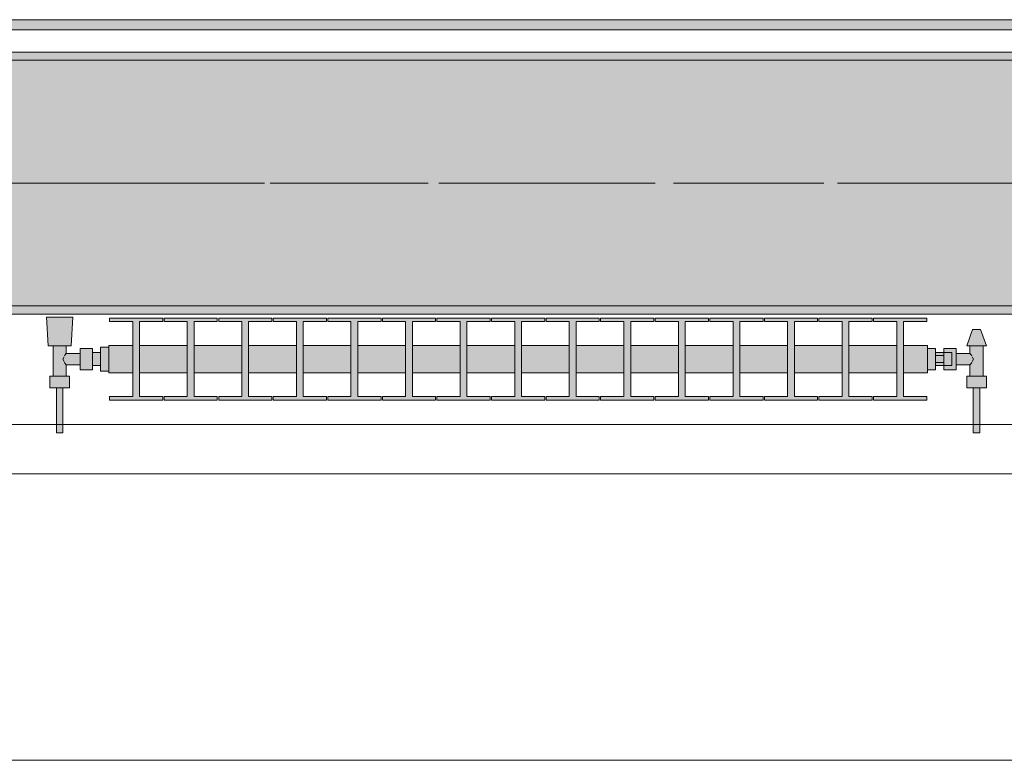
# Model space of a CAD drawing. Header units: metres. Extents: x -3.6 to 84.5, y -11 to 16.8.
# Tile 19 of 256: x 5.381 to 6.584, y -0.155 to 0.749. Entities that reach past the tile are written whole.
import ezdxf

# ---------------------------------------------------------------- set-up
doc = ezdxf.new("R2010")
doc.units = ezdxf.units.M
doc.header["$MEASUREMENT"] = 0
doc.linetypes.add('Achse', pattern=[0.2, 0.1, -0.05, 0, -0.05])
doc.linetypes.add('Strichlinie doppelt', pattern=[0.546806, 0.264583, -0.105833, 0.070556, -0.105833])
for name, color, linetype in [('451 - Universal.Achsen Raster', 7, 'Continuous'), ('604 - Struktur.Wand Aussen', 7, 'Continuous'), ('608 - Struktur.Träger', 7, 'Continuous'), ('801 - HKLSE.Heizung_ Klima_ Lüftung', 7, 'Continuous'), ('Neubau_653 - Abdeckung.TB Verkofferung', 7, 'Continuous')]:
    doc.layers.add(name, color=color, linetype=linetype)
pattern_1 = [(45, (0, 0), (-0.01767767, 0.01767767), [0, -0.025])]

msp = doc.modelspace()

# ---------------------------------------------------------------- hatches: boundary and pattern name
at = {"layer": '608 - Struktur.Träger', "linetype": 'Continuous', "lineweight": 0, "true_color": 0x000000}
h = msp.add_hatch(dxfattribs=at)
h.set_pattern_fill('Gips_0001', color=18, style=0, pattern_type=2)
h.set_pattern_definition(pattern_1)
h.paths.add_polyline_path([(4.29, 0.71), (4.29, 0.7), (7.57, 0.7), (7.57, 0.71)])
h = msp.add_hatch(dxfattribs=at)
h.set_pattern_fill('Beton__Stahlbeton_0001', color=18, style=0, pattern_type=2)
h.set_pattern_definition([(45, (0, 0), (-0.08485281, 0.08485281), []), (45, (-0.04243, 0.04243), (-0.08485281, 0.08485281), [0.09, -0.03])])
h.paths.add_polyline_path([(0.69, 0.7), (0.38, 0.7), (0.38, 0.4), (0.69, 0.4), (3.97, 0.4), (4.29, 0.4), (7.57, 0.4), (7.89, 0.4), (11.17, 0.4), (11.49, 0.4), (14.77, 0.4), (15.09, 0.4), (18.37, 0.4), (18.69, 0.4), (21.97, 0.4), (22.29, 0.4), (25.57, 0.4), (25.89, 0.4), (29.17, 0.4), (29.49, 0.4), (32.77, 0.4), (33.09, 0.4), (36.37, 0.4), (36.69, 0.4), (39.97, 0.4), (40.29, 0.4), (43.57, 0.4), (43.89, 0.4), (47.17, 0.4), (47.49, 0.4), (50.77, 0.4), (51.09, 0.4), (54.37, 0.4), (54.69, 0.4), (57.97, 0.4), (58.29, 0.4), (61.57, 0.4), (61.88, 0.4), (61.88, 0.7), (61.57, 0.7), (58.29, 0.7), (57.97, 0.7), (54.69, 0.7), (54.37, 0.7), (51.09, 0.7), (50.77, 0.7), (47.49, 0.7), (47.17, 0.7), (43.89, 0.7), (43.57, 0.7), (40.29, 0.7), (39.9, 0.7), (36.69, 0.7), (36.37, 0.7), (33.09, 0.7), (32.77, 0.7), (29.49, 0.7), (29.17, 0.7), (25.89, 0.7), (25.57, 0.7), (22.29, 0.7), (21.97, 0.7), (18.69, 0.7), (18.37, 0.7), (15.09, 0.7), (14.77, 0.7), (11.49, 0.7), (11.17, 0.7), (7.89, 0.7), (7.57, 0.7), (4.29, 0.7), (3.97, 0.7)])
h = msp.add_hatch(dxfattribs=at)
h.set_pattern_fill('Gips_0001', color=18, style=0, pattern_type=2)
h.set_pattern_definition(pattern_1)
h.paths.add_polyline_path([(7.57, 0.4), (4.29, 0.4), (4.29, 0.39), (7.57, 0.39)])
at = {"layer": '801 - HKLSE.Heizung_ Klima_ Lüftung', "linetype": 'Continuous', "lineweight": 0, "true_color": 0x3a3a3a}
for points in [[(5.49, 0.3497), (5.48, 0.3497), (5.48, 0.343), (5.47, 0.343), (5.47, 0.348), (5.455, 0.348), (5.455, 0.342), (5.438, 0.342), (5.438, 0.351), (5.444, 0.351), (5.446, 0.386), (5.414, 0.386), (5.416, 0.351), (5.422, 0.351), (5.422, 0.314), (5.418, 0.314), (5.418, 0.3), (5.426, 0.3), (5.426, 0.245), (5.434, 0.245), (5.434, 0.3), (5.442, 0.3), (5.442, 0.314), (5.438, 0.314), (5.438, 0.328), (5.455, 0.328), (5.455, 0.322), (5.47, 0.322), (5.47, 0.327), (5.48, 0.327), (5.48, 0.3203), (5.49, 0.3203)], [(5.49, 0.3183), (5.5192, 0.3183), (5.5192, 0.2892), (5.4908, 0.2892), (5.4908, 0.285), (5.5558, 0.285), (5.5558, 0.2892), (5.5275, 0.2892), (5.5275, 0.3183), (5.5858, 0.3183), (5.5858, 0.2892), (5.5575, 0.2892), (5.5575, 0.285), (5.6225, 0.285), (5.6225, 0.2892), (5.5942, 0.2892), (5.5942, 0.3183), (5.6525, 0.3183), (5.6525, 0.2892), (5.6242, 0.2892), (5.6242, 0.285), (5.6892, 0.285), (5.6892, 0.2892), (5.6608, 0.2892), (5.6608, 0.3183), (5.7192, 0.3183), (5.7192, 0.2892), (5.6908, 0.2892), (5.6908, 0.285), (5.7558, 0.285), (5.7558, 0.2892), (5.7275, 0.2892), (5.7275, 0.3183), (5.7858, 0.3183), (5.7858, 0.2892), (5.7575, 0.2892), (5.7575, 0.285), (5.8225, 0.285), (5.8225, 0.2892), (5.7942, 0.2892), (5.7942, 0.3183), (5.8525, 0.3183), (5.8525, 0.2892), (5.8242, 0.2892), (5.8242, 0.285), (5.8892, 0.285), (5.8892, 0.2892), (5.8608, 0.2892), (5.8608, 0.3183), (5.9192, 0.3183), (5.9192, 0.2892), (5.8908, 0.2892), (5.8908, 0.285), (5.9558, 0.285), (5.9558, 0.2892), (5.9275, 0.2892), (5.9275, 0.3183), (5.9858, 0.3183), (5.9858, 0.2892), (5.9575, 0.2892), (5.9575, 0.285), (6.0225, 0.285), (6.0225, 0.2892), (5.9942, 0.2892), (5.9942, 0.3183), (6.0525, 0.3183), (6.0525, 0.2892), (6.0242, 0.2892), (6.0242, 0.285), (6.0892, 0.285), (6.0892, 0.2892), (6.0608, 0.2892), (6.0608, 0.3183), (6.1192, 0.3183), (6.1192, 0.2892), (6.0908, 0.2892), (6.0908, 0.285), (6.1558, 0.285), (6.1558, 0.2892), (6.1275, 0.2892), (6.1275, 0.3183), (6.1858, 0.3183), (6.1858, 0.2892), (6.1575, 0.2892), (6.1575, 0.285), (6.2225, 0.285), (6.2225, 0.2892), (6.1942, 0.2892), (6.1942, 0.3183), (6.2525, 0.3183), (6.2525, 0.2892), (6.2242, 0.2892), (6.2242, 0.285), (6.2892, 0.285), (6.2892, 0.2892), (6.2608, 0.2892), (6.2608, 0.3183), (6.3192, 0.3183), (6.3192, 0.2892), (6.2908, 0.2892), (6.2908, 0.285), (6.3558, 0.285), (6.3558, 0.2892), (6.3275, 0.2892), (6.3275, 0.3183), (6.3858, 0.3183), (6.3858, 0.2892), (6.3575, 0.2892), (6.3575, 0.285), (6.4225, 0.285), (6.4225, 0.2892), (6.3942, 0.2892), (6.3942, 0.3183), (6.4525, 0.3183), (6.4525, 0.2892), (6.4242, 0.2892), (6.4242, 0.285), (6.4892, 0.285), (6.4892, 0.2892), (6.4608, 0.2892), (6.4608, 0.3183), (6.49, 0.3183), (6.49, 0.3517), (6.4608, 0.3517), (6.4608, 0.3808), (6.4892, 0.3808), (6.4892, 0.385), (6.4242, 0.385), (6.4242, 0.3808), (6.4525, 0.3808), (6.4525, 0.3517), (6.3942, 0.3517), (6.3942, 0.3808), (6.4225, 0.3808), (6.4225, 0.385), (6.3575, 0.385), (6.3575, 0.3808), (6.3858, 0.3808), (6.3858, 0.3517), (6.3275, 0.3517), (6.3275, 0.3808), (6.3558, 0.3808), (6.3558, 0.385), (6.2908, 0.385), (6.2908, 0.3808), (6.3192, 0.3808), (6.3192, 0.3517), (6.2608, 0.3517), (6.2608, 0.3808), (6.2892, 0.3808), (6.2892, 0.385), (6.2242, 0.385), (6.2242, 0.3808), (6.2525, 0.3808), (6.2525, 0.3517), (6.1942, 0.3517), (6.1942, 0.3808), (6.2225, 0.3808), (6.2225, 0.385), (6.1575, 0.385), (6.1575, 0.3808), (6.1858, 0.3808), (6.1858, 0.3517), (6.1275, 0.3517), (6.1275, 0.3808), (6.1558, 0.3808), (6.1558, 0.385), (6.0908, 0.385), (6.0908, 0.3808), (6.1192, 0.3808), (6.1192, 0.3517), (6.0608, 0.3517), (6.0608, 0.3808), (6.0892, 0.3808), (6.0892, 0.385), (6.0242, 0.385), (6.0242, 0.3808), (6.0525, 0.3808), (6.0525, 0.3517), (5.9942, 0.3517), (5.9942, 0.3808), (6.0225, 0.3808), (6.0225, 0.385), (5.9575, 0.385), (5.9575, 0.3808), (5.9858, 0.3808), (5.9858, 0.3517), (5.9275, 0.3517), (5.9275, 0.3808), (5.9558, 0.3808), (5.9558, 0.385), (5.8908, 0.385), (5.8908, 0.3808), (5.9192, 0.3808), (5.9192, 0.3517), (5.8608, 0.3517), (5.8608, 0.3808), (5.8892, 0.3808), (5.8892, 0.385), (5.8242, 0.385), (5.8242, 0.3808), (5.8525, 0.3808), (5.8525, 0.3517), (5.7942, 0.3517), (5.7942, 0.3808), (5.8225, 0.3808), (5.8225, 0.385), (5.7575, 0.385), (5.7575, 0.3808), (5.7858, 0.3808), (5.7858, 0.3517), (5.7275, 0.3517), (5.7275, 0.3808), (5.7558, 0.3808), (5.7558, 0.385), (5.6908, 0.385), (5.6908, 0.3808), (5.7192, 0.3808), (5.7192, 0.3517), (5.6608, 0.3517), (5.6608, 0.3808), (5.6892, 0.3808), (5.6892, 0.385), (5.6242, 0.385), (5.6242, 0.3808), (5.6525, 0.3808), (5.6525, 0.3517), (5.5942, 0.3517), (5.5942, 0.3808), (5.6225, 0.3808), (5.6225, 0.385), (5.5575, 0.385), (5.5575, 0.3808), (5.5858, 0.3808), (5.5858, 0.3517), (5.5275, 0.3517), (5.5275, 0.3808), (5.5558, 0.3808), (5.5558, 0.385), (5.4908, 0.385), (5.4908, 0.3808), (5.5192, 0.3808), (5.5192, 0.3517), (5.49, 0.3517)], [(6.49, 0.348), (6.49, 0.322), (6.5, 0.322), (6.5, 0.327), (6.51, 0.327), (6.51, 0.322), (6.525, 0.322), (6.525, 0.328), (6.542, 0.328), (6.542, 0.314), (6.538, 0.314), (6.538, 0.3), (6.546, 0.3), (6.546, 0.245), (6.554, 0.245), (6.554, 0.3), (6.562, 0.3), (6.562, 0.314), (6.558, 0.314), (6.558, 0.351), (6.562, 0.351), (6.555, 0.371), (6.545, 0.371), (6.538, 0.351), (6.542, 0.351), (6.542, 0.342), (6.525, 0.342), (6.525, 0.348), (6.51, 0.348), (6.51, 0.343), (6.5, 0.343), (6.5, 0.348)]]:
    msp.add_hatch(color=250, dxfattribs=at).paths.add_polyline_path(points)
at = {"layer": 'Neubau_653 - Abdeckung.TB Verkofferung', "linetype": 'Continuous', "lineweight": 0, "true_color": 0x000000}
h = msp.add_hatch(dxfattribs=at)
h.set_pattern_fill('Gips_0001', color=18, style=0, pattern_type=2)
h.set_pattern_definition(pattern_1)
h.paths.add_polyline_path([(4.32, 0.737), (7.66, 0.737), (7.66, 0.7495), (4.32, 0.7495)])

# ---------------------------------------------------------------- linework, layer by layer
at = {"layer": '451 - Universal.Achsen Raster', "color": 160, "linetype": 'Strichlinie doppelt', "lineweight": 9, "true_color": 0x3232ff}
msp.add_line((64.935, 0.55), (-3.175, 0.55), dxfattribs=at)
at = {"layer": '604 - Struktur.Wand Aussen', "color": 7, "linetype": 'Continuous', "lineweight": 13}
for p, q in [((7.12, 0.255), (4.72, 0.255)), ((4.72, -0.155), (7.12, -0.155))]:
    msp.add_line(p, q, dxfattribs=at)
at = {"layer": '608 - Struktur.Träger', "color": 7, "linetype": 'Continuous', "lineweight": 13}
for p, q in [((0.38, 0.71), (61.88, 0.71)), ((7.57, 0.7), (4.29, 0.7)), ((0.38, 0.39), (61.88, 0.39))]:
    msp.add_line(p, q, dxfattribs=at)
at = {"layer": '608 - Struktur.Träger', "color": 7, "linetype": 'Continuous', "lineweight": 5}
for p, q in [((7.57, 0.71), (4.29, 0.71)), ((7.57, 0.39), (4.29, 0.39))]:
    msp.add_line(p, q, dxfattribs=at)
at = {"layer": '608 - Struktur.Träger', "color": 7, "linetype": 'Achse', "lineweight": 9}
msp.add_line((0.38, 0.55), (61.88, 0.55), dxfattribs=at)
at = {"layer": '608 - Struktur.Träger', "color": 7, "linetype": 'Continuous', "lineweight": 13, "flags": 128}
msp.add_lwpolyline([(15.09, 0.4), (14.77, 0.4), (11.49, 0.4), (11.17, 0.4), (7.89, 0.4), (7.57, 0.4), (4.29, 0.4), (3.97, 0.4), (0.69, 0.4), (0.38, 0.4)], dxfattribs=at)
at = {"layer": '801 - HKLSE.Heizung_ Klima_ Lüftung', "color": 7, "linetype": 'Continuous', "lineweight": 5, "true_color": 0xebebeb}
for p, q in [((5.4187, 0.386), (5.414, 0.386)), ((5.414, 0.386), (5.4187, 0.386)), ((5.416, 0.351), (5.414, 0.386)), ((5.43, 0.386), (5.4187, 0.386)), ((5.4187, 0.386), (5.43, 0.386)), ((5.4413, 0.386), (5.43, 0.386)), ((5.43, 0.386), (5.4413, 0.386)), ((5.4413, 0.386), (5.446, 0.386)), ((5.446, 0.386), (5.4413, 0.386)), ((5.444, 0.351), (5.446, 0.386)), ((5.4908, 0.385), (5.5558, 0.385)), ((5.4908, 0.3808), (5.4908, 0.385)), ((5.4908, 0.385), (5.5558, 0.385)), ((5.4908, 0.3808), (5.4908, 0.385)), ((5.5558, 0.385), (5.5558, 0.3808)), ((5.5575, 0.385), (5.6225, 0.385)), ((5.5575, 0.3808), (5.5575, 0.385)), ((5.5575, 0.385), (5.6225, 0.385)), ((5.5575, 0.3808), (5.5575, 0.385)), ((5.6225, 0.385), (5.6225, 0.3808)), ((5.6225, 0.385), (5.6225, 0.3808)), ((5.6242, 0.385), (5.6892, 0.385)), ((5.6242, 0.385), (5.6892, 0.385)), ((5.6242, 0.3808), (5.6242, 0.385)), ((5.6892, 0.385), (5.6892, 0.3808)), ((5.6892, 0.385), (5.6892, 0.3808)), ((5.6908, 0.385), (5.7558, 0.385)), ((5.6908, 0.385), (5.7558, 0.385)), ((5.6908, 0.3808), (5.6908, 0.385)), ((5.7558, 0.385), (5.7558, 0.3808)), ((5.7575, 0.385), (5.8225, 0.385)), ((5.7575, 0.3808), (5.7575, 0.385)), ((5.7575, 0.385), (5.8225, 0.385)), ((5.7575, 0.3808), (5.7575, 0.385)), ((5.8225, 0.385), (5.8225, 0.3808)), ((5.8225, 0.385), (5.8225, 0.3808)), ((5.8242, 0.385), (5.8892, 0.385)), ((5.8242, 0.385), (5.8892, 0.385)), ((5.8242, 0.3808), (5.8242, 0.385)), ((5.8892, 0.385), (5.8892, 0.3808)), ((5.8908, 0.385), (5.9558, 0.385)), ((5.8908, 0.3808), (5.8908, 0.385)), ((5.8908, 0.385), (5.9558, 0.385)), ((5.8908, 0.3808), (5.8908, 0.385)), ((5.9558, 0.385), (5.9558, 0.3808)), ((5.9575, 0.385), (6.0225, 0.385)), ((5.9575, 0.385), (6.0225, 0.385)), ((5.9575, 0.3808), (5.9575, 0.385)), ((6.0225, 0.385), (6.0225, 0.3808)), ((6.0225, 0.385), (6.0225, 0.3808)), ((6.0242, 0.385), (6.0892, 0.385)), ((6.0242, 0.385), (6.0892, 0.385)), ((6.0242, 0.3808), (6.0242, 0.385)), ((6.0892, 0.385), (6.0892, 0.3808)), ((6.0892, 0.385), (6.0892, 0.3808)), ((6.0908, 0.385), (6.1558, 0.385)), ((6.0908, 0.3808), (6.0908, 0.385)), ((6.0908, 0.385), (6.1558, 0.385)), ((6.0908, 0.3808), (6.0908, 0.385)), ((6.1558, 0.385), (6.1558, 0.3808)), ((6.1575, 0.385), (6.2225, 0.385)), ((6.1575, 0.385), (6.2225, 0.385)), ((6.1575, 0.3808), (6.1575, 0.385)), ((6.2225, 0.385), (6.2225, 0.3808)), ((6.2242, 0.385), (6.2892, 0.385)), ((6.2242, 0.385), (6.2892, 0.385)), ((6.2242, 0.3808), (6.2242, 0.385)), ((6.2892, 0.385), (6.2892, 0.3808)), ((6.2892, 0.385), (6.2892, 0.3808)), ((6.2908, 0.385), (6.3558, 0.385)), ((6.2908, 0.3808), (6.2908, 0.385)), ((6.2908, 0.385), (6.3558, 0.385)), ((6.2908, 0.3808), (6.2908, 0.385)), ((6.3558, 0.385), (6.3558, 0.3808)), ((6.3575, 0.385), (6.4225, 0.385)), ((6.3575, 0.3808), (6.3575, 0.385)), ((6.3575, 0.385), (6.4225, 0.385)), ((6.3575, 0.3808), (6.3575, 0.385)), ((6.4225, 0.385), (6.4225, 0.3808)), ((6.4225, 0.385), (6.4225, 0.3808)), ((6.4242, 0.385), (6.4892, 0.385)), ((6.4242, 0.3808), (6.4242, 0.385)), ((6.4242, 0.385), (6.4892, 0.385)), ((6.4242, 0.3808), (6.4242, 0.385)), ((6.4892, 0.385), (6.4892, 0.3808)), ((5.5192, 0.3808), (5.4908, 0.3808)), ((5.5192, 0.2892), (5.5192, 0.3808)), ((5.5558, 0.3808), (5.5275, 0.3808)), ((5.5275, 0.3808), (5.5275, 0.2892)), ((5.5858, 0.3808), (5.5575, 0.3808)), ((5.5858, 0.2892), (5.5858, 0.3808)), ((5.6225, 0.3808), (5.5942, 0.3808)), ((5.5942, 0.3808), (5.5942, 0.2892)), ((5.6525, 0.3808), (5.6242, 0.3808)), ((5.6525, 0.2892), (5.6525, 0.3808)), ((5.6892, 0.3808), (5.6608, 0.3808)), ((5.6608, 0.3808), (5.6608, 0.2892)), ((5.7192, 0.3808), (5.6908, 0.3808)), ((5.7192, 0.2892), (5.7192, 0.3808)), ((5.7558, 0.3808), (5.7275, 0.3808)), ((5.7275, 0.3808), (5.7275, 0.2892)), ((5.7858, 0.3808), (5.7575, 0.3808)), ((5.7858, 0.2892), (5.7858, 0.3808)), ((5.8225, 0.3808), (5.7942, 0.3808)), ((5.7942, 0.3808), (5.7942, 0.2892)), ((5.8525, 0.3808), (5.8242, 0.3808)), ((5.8525, 0.2892), (5.8525, 0.3808)), ((5.8892, 0.3808), (5.8608, 0.3808)), ((5.8608, 0.3808), (5.8608, 0.2892)), ((5.9192, 0.3808), (5.8908, 0.3808)), ((5.9192, 0.2892), (5.9192, 0.3808)), ((5.9558, 0.3808), (5.9275, 0.3808)), ((5.9275, 0.3808), (5.9275, 0.2892)), ((5.9858, 0.3808), (5.9575, 0.3808)), ((5.9858, 0.2892), (5.9858, 0.3808)), ((6.0225, 0.3808), (5.9942, 0.3808)), ((5.9942, 0.3808), (5.9942, 0.2892)), ((6.0525, 0.3808), (6.0242, 0.3808)), ((6.0525, 0.2892), (6.0525, 0.3808)), ((6.0892, 0.3808), (6.0608, 0.3808)), ((6.0608, 0.3808), (6.0608, 0.2892)), ((6.1192, 0.3808), (6.0908, 0.3808)), ((6.1192, 0.2892), (6.1192, 0.3808)), ((6.1558, 0.3808), (6.1275, 0.3808)), ((6.1275, 0.3808), (6.1275, 0.2892)), ((6.1858, 0.3808), (6.1575, 0.3808)), ((6.1858, 0.2892), (6.1858, 0.3808)), ((6.2225, 0.3808), (6.1942, 0.3808)), ((6.1942, 0.3808), (6.1942, 0.2892)), ((6.2525, 0.3808), (6.2242, 0.3808)), ((6.2525, 0.2892), (6.2525, 0.3808)), ((6.2892, 0.3808), (6.2608, 0.3808)), ((6.2608, 0.3808), (6.2608, 0.2892)), ((6.3192, 0.3808), (6.2908, 0.3808)), ((6.3192, 0.2892), (6.3192, 0.3808)), ((6.3558, 0.3808), (6.3275, 0.3808)), ((6.3275, 0.3808), (6.3275, 0.2892)), ((6.3858, 0.3808), (6.3575, 0.3808)), ((6.3858, 0.2892), (6.3858, 0.3808)), ((6.4225, 0.3808), (6.3942, 0.3808)), ((6.3942, 0.3808), (6.3942, 0.2892)), ((6.4525, 0.3808), (6.4242, 0.3808)), ((6.4525, 0.2892), (6.4525, 0.3808)), ((6.4892, 0.3808), (6.4608, 0.3808)), ((6.4608, 0.3808), (6.4608, 0.2892)), ((6.538, 0.351), (6.545, 0.371)), ((6.545, 0.371), (6.5465, 0.371)), ((6.5465, 0.371), (6.55, 0.371)), ((6.55, 0.371), (6.5535, 0.371)), ((6.5535, 0.371), (6.555, 0.371)), ((6.562, 0.351), (6.555, 0.371)), ((5.4201, 0.351), (5.416, 0.351)), ((5.43, 0.351), (5.4201, 0.351)), ((5.422, 0.314), (5.422, 0.351)), ((5.4399, 0.351), (5.43, 0.351)), ((5.438, 0.342), (5.438, 0.351)), ((5.444, 0.351), (5.4399, 0.351)), ((5.48, 0.335), (5.48, 0.3497)), ((5.48, 0.3497), (5.49, 0.3497)), ((5.48, 0.3497), (5.49, 0.3497)), ((5.48, 0.335), (5.48, 0.3497)), ((5.48, 0.3497), (5.49, 0.3497)), ((5.48, 0.3497), (5.49, 0.3497)), ((5.49, 0.3468), (5.49, 0.3517)), ((5.49, 0.3517), (5.5192, 0.3517)), ((5.5275, 0.3517), (5.5858, 0.3517)), ((5.5942, 0.3517), (5.6525, 0.3517)), ((5.6608, 0.3517), (5.7192, 0.3517)), ((5.7275, 0.3517), (5.7858, 0.3517)), ((5.7942, 0.3517), (5.8525, 0.3517)), ((5.8608, 0.3517), (5.9192, 0.3517)), ((5.9275, 0.3517), (5.9858, 0.3517)), ((5.9942, 0.3517), (6.0525, 0.3517)), ((6.0608, 0.3517), (6.1192, 0.3517)), ((6.1275, 0.3517), (6.1858, 0.3517)), ((6.1942, 0.3517), (6.2525, 0.3517)), ((6.2608, 0.3517), (6.3192, 0.3517)), ((6.3275, 0.3517), (6.3858, 0.3517)), ((6.3942, 0.3517), (6.4525, 0.3517)), ((6.4608, 0.3517), (6.49, 0.3517)), ((6.49, 0.3468), (6.49, 0.3517)), ((6.538, 0.351), (6.5415, 0.351)), ((6.5415, 0.351), (6.55, 0.351)), ((6.542, 0.342), (6.542, 0.351)), ((6.55, 0.351), (6.5585, 0.351)), ((6.558, 0.314), (6.558, 0.351)), ((6.5585, 0.351), (6.562, 0.351)), ((5.4339, 0.335), (5.4353, 0.3379)), ((5.4358, 0.3389), (5.4363, 0.3399)), ((5.4363, 0.3399), (5.438, 0.342)), ((5.438, 0.342), (5.455, 0.342)), ((5.455, 0.3415), (5.455, 0.348)), ((5.455, 0.348), (5.47, 0.348)), ((5.455, 0.3285), (5.455, 0.3415)), ((5.47, 0.3415), (5.47, 0.348)), ((5.47, 0.343), (5.48, 0.343)), ((5.47, 0.3285), (5.47, 0.3415)), ((5.48, 0.3407), (5.48, 0.343)), ((5.48, 0.335), (5.48, 0.3407)), ((5.49, 0.335), (5.49, 0.3468)), ((6.49, 0.348), (6.5, 0.348)), ((6.49, 0.348), (6.5, 0.348)), ((6.49, 0.348), (6.5, 0.348)), ((6.49, 0.348), (6.5, 0.348)), ((6.49, 0.335), (6.49, 0.3468)), ((6.5, 0.335), (6.5, 0.348)), ((6.51, 0.343), (6.5, 0.343)), ((6.5, 0.3393), (6.51, 0.3393)), ((6.51, 0.3415), (6.51, 0.348)), ((6.51, 0.348), (6.51, 0.343)), ((6.525, 0.348), (6.51, 0.348)), ((6.51, 0.3407), (6.51, 0.343)), ((6.51, 0.343), (6.52, 0.343)), ((6.51, 0.3407), (6.51, 0.343)), ((6.51, 0.3393), (6.51, 0.3415)), ((6.51, 0.335), (6.51, 0.3407)), ((6.51, 0.3393), (6.51, 0.3407)), ((6.51, 0.335), (6.51, 0.3393)), ((6.52, 0.3407), (6.52, 0.343)), ((6.52, 0.335), (6.52, 0.3407)), ((6.525, 0.3415), (6.525, 0.348)), ((6.542, 0.342), (6.525, 0.342)), ((6.525, 0.3285), (6.525, 0.3415)), ((6.5437, 0.3399), (6.542, 0.342)), ((6.5442, 0.3389), (6.5437, 0.3399)), ((6.5461, 0.335), (6.5447, 0.3379)), ((5.4353, 0.3321), (5.4339, 0.335)), ((5.4363, 0.3301), (5.4358, 0.3311)), ((5.438, 0.328), (5.4363, 0.3301)), ((5.438, 0.314), (5.438, 0.328)), ((5.438, 0.328), (5.455, 0.328)), ((5.455, 0.322), (5.455, 0.3285)), ((5.47, 0.322), (5.47, 0.3285)), ((5.47, 0.327), (5.48, 0.327)), ((5.48, 0.3203), (5.48, 0.335)), ((5.48, 0.3203), (5.48, 0.335)), ((5.48, 0.3293), (5.48, 0.335)), ((5.48, 0.327), (5.48, 0.3293)), ((5.49, 0.3232), (5.49, 0.335)), ((6.49, 0.3232), (6.49, 0.335)), ((6.5, 0.322), (6.5, 0.335)), ((6.5, 0.3307), (6.51, 0.3307)), ((6.51, 0.327), (6.5, 0.327)), ((6.51, 0.3307), (6.51, 0.335)), ((6.51, 0.3293), (6.51, 0.335)), ((6.51, 0.3285), (6.51, 0.3307)), ((6.51, 0.3293), (6.51, 0.3307)), ((6.51, 0.327), (6.51, 0.3293)), ((6.51, 0.327), (6.51, 0.3293)), ((6.51, 0.322), (6.51, 0.3285)), ((6.51, 0.327), (6.52, 0.327)), ((6.51, 0.327), (6.51, 0.322)), ((6.52, 0.3293), (6.52, 0.335)), ((6.52, 0.327), (6.52, 0.3293)), ((6.525, 0.322), (6.525, 0.3285)), ((6.542, 0.328), (6.525, 0.328)), ((6.542, 0.328), (6.5437, 0.3301)), ((6.542, 0.314), (6.542, 0.328)), ((6.5437, 0.3301), (6.5442, 0.3311)), ((6.5447, 0.3321), (6.5461, 0.335)), ((5.424, 0.314), (5.418, 0.314)), ((5.418, 0.3), (5.418, 0.314)), ((5.436, 0.314), (5.424, 0.314)), ((5.442, 0.314), (5.436, 0.314)), ((5.442, 0.3), (5.442, 0.314)), ((5.455, 0.322), (5.47, 0.322)), ((5.48, 0.3203), (5.49, 0.3203)), ((5.48, 0.3203), (5.49, 0.3203)), ((5.49, 0.3183), (5.49, 0.3232)), ((5.49, 0.3183), (5.5192, 0.3183)), ((5.5275, 0.3183), (5.5858, 0.3183)), ((5.5942, 0.3183), (5.6525, 0.3183)), ((5.6608, 0.3183), (5.7192, 0.3183)), ((5.7275, 0.3183), (5.7858, 0.3183)), ((5.7942, 0.3183), (5.8525, 0.3183)), ((5.8608, 0.3183), (5.9192, 0.3183)), ((5.9275, 0.3183), (5.9858, 0.3183)), ((5.9942, 0.3183), (6.0525, 0.3183)), ((6.0608, 0.3183), (6.1192, 0.3183)), ((6.1275, 0.3183), (6.1858, 0.3183)), ((6.1942, 0.3183), (6.2525, 0.3183)), ((6.2608, 0.3183), (6.3192, 0.3183)), ((6.3275, 0.3183), (6.3858, 0.3183)), ((6.3942, 0.3183), (6.4525, 0.3183)), ((6.4608, 0.3183), (6.49, 0.3183)), ((6.49, 0.3183), (6.49, 0.3232)), ((6.49, 0.322), (6.5, 0.322)), ((6.525, 0.322), (6.51, 0.322)), ((6.538, 0.314), (6.544, 0.314)), ((6.538, 0.3), (6.538, 0.314)), ((6.544, 0.314), (6.556, 0.314)), ((6.556, 0.314), (6.562, 0.314)), ((6.562, 0.3), (6.562, 0.314)), ((5.424, 0.3), (5.418, 0.3)), ((5.436, 0.3), (5.424, 0.3)), ((5.426, 0.245), (5.426, 0.3)), ((5.4272, 0.3), (5.426, 0.3)), ((5.43, 0.3), (5.4272, 0.3)), ((5.4328, 0.3), (5.43, 0.3)), ((5.434, 0.3), (5.4328, 0.3)), ((5.434, 0.245), (5.434, 0.3)), ((5.442, 0.3), (5.436, 0.3)), ((5.4908, 0.285), (5.4908, 0.2892)), ((5.4908, 0.285), (5.4908, 0.2892)), ((5.4908, 0.2892), (5.5192, 0.2892)), ((5.5275, 0.2892), (5.5558, 0.2892)), ((5.5558, 0.2892), (5.5558, 0.285)), ((5.5575, 0.285), (5.5575, 0.2892)), ((5.5575, 0.285), (5.5575, 0.2892)), ((5.5575, 0.2892), (5.5858, 0.2892)), ((5.5942, 0.2892), (5.6225, 0.2892)), ((5.6225, 0.2892), (5.6225, 0.285)), ((5.6225, 0.2892), (5.6225, 0.285)), ((5.6242, 0.285), (5.6242, 0.2892)), ((5.6242, 0.2892), (5.6525, 0.2892)), ((5.6608, 0.2892), (5.6892, 0.2892)), ((5.6892, 0.2892), (5.6892, 0.285)), ((5.6892, 0.2892), (5.6892, 0.285)), ((5.6908, 0.285), (5.6908, 0.2892)), ((5.6908, 0.2892), (5.7192, 0.2892)), ((5.7275, 0.2892), (5.7558, 0.2892)), ((5.7558, 0.2892), (5.7558, 0.285)), ((5.7575, 0.285), (5.7575, 0.2892)), ((5.7575, 0.285), (5.7575, 0.2892)), ((5.7575, 0.2892), (5.7858, 0.2892)), ((5.7942, 0.2892), (5.8225, 0.2892)), ((5.8225, 0.2892), (5.8225, 0.285)), ((5.8225, 0.2892), (5.8225, 0.285)), ((5.8242, 0.285), (5.8242, 0.2892)), ((5.8242, 0.2892), (5.8525, 0.2892)), ((5.8608, 0.2892), (5.8892, 0.2892)), ((5.8892, 0.2892), (5.8892, 0.285)), ((5.8908, 0.285), (5.8908, 0.2892)), ((5.8908, 0.285), (5.8908, 0.2892)), ((5.8908, 0.2892), (5.9192, 0.2892)), ((5.9275, 0.2892), (5.9558, 0.2892)), ((5.9558, 0.2892), (5.9558, 0.285)), ((5.9575, 0.285), (5.9575, 0.2892)), ((5.9575, 0.2892), (5.9858, 0.2892)), ((5.9942, 0.2892), (6.0225, 0.2892)), ((6.0225, 0.2892), (6.0225, 0.285)), ((6.0225, 0.2892), (6.0225, 0.285)), ((6.0242, 0.285), (6.0242, 0.2892)), ((6.0242, 0.2892), (6.0525, 0.2892)), ((6.0608, 0.2892), (6.0892, 0.2892)), ((6.0892, 0.2892), (6.0892, 0.285)), ((6.0892, 0.2892), (6.0892, 0.285)), ((6.0908, 0.285), (6.0908, 0.2892)), ((6.0908, 0.285), (6.0908, 0.2892)), ((6.0908, 0.2892), (6.1192, 0.2892)), ((6.1275, 0.2892), (6.1558, 0.2892)), ((6.1558, 0.2892), (6.1558, 0.285)), ((6.1575, 0.285), (6.1575, 0.2892)), ((6.1575, 0.2892), (6.1858, 0.2892)), ((6.1942, 0.2892), (6.2225, 0.2892)), ((6.2225, 0.2892), (6.2225, 0.285)), ((6.2242, 0.285), (6.2242, 0.2892)), ((6.2242, 0.2892), (6.2525, 0.2892)), ((6.2608, 0.2892), (6.2892, 0.2892)), ((6.2892, 0.2892), (6.2892, 0.285)), ((6.2892, 0.2892), (6.2892, 0.285)), ((6.2908, 0.285), (6.2908, 0.2892)), ((6.2908, 0.285), (6.2908, 0.2892)), ((6.2908, 0.2892), (6.3192, 0.2892)), ((6.3275, 0.2892), (6.3558, 0.2892)), ((6.3558, 0.2892), (6.3558, 0.285)), ((6.3575, 0.285), (6.3575, 0.2892)), ((6.3575, 0.285), (6.3575, 0.2892)), ((6.3575, 0.2892), (6.3858, 0.2892)), ((6.3942, 0.2892), (6.4225, 0.2892)), ((6.4225, 0.2892), (6.4225, 0.285)), ((6.4225, 0.2892), (6.4225, 0.285)), ((6.4242, 0.285), (6.4242, 0.2892)), ((6.4242, 0.285), (6.4242, 0.2892)), ((6.4242, 0.2892), (6.4525, 0.2892)), ((6.4608, 0.2892), (6.4892, 0.2892)), ((6.4892, 0.2892), (6.4892, 0.285)), ((6.538, 0.3), (6.544, 0.3)), ((6.544, 0.3), (6.556, 0.3)), ((6.546, 0.245), (6.546, 0.3)), ((6.546, 0.3), (6.5472, 0.3)), ((6.5472, 0.3), (6.55, 0.3)), ((6.55, 0.3), (6.5528, 0.3)), ((6.5528, 0.3), (6.554, 0.3)), ((6.554, 0.245), (6.554, 0.3)), ((6.556, 0.3), (6.562, 0.3)), ((5.5558, 0.285), (5.4908, 0.285)), ((5.6225, 0.285), (5.5575, 0.285)), ((5.6892, 0.285), (5.6242, 0.285)), ((5.7558, 0.285), (5.6908, 0.285)), ((5.8225, 0.285), (5.7575, 0.285)), ((5.8892, 0.285), (5.8242, 0.285)), ((5.9558, 0.285), (5.8908, 0.285)), ((6.0225, 0.285), (5.9575, 0.285)), ((6.0892, 0.285), (6.0242, 0.285)), ((6.1558, 0.285), (6.0908, 0.285)), ((6.2225, 0.285), (6.1575, 0.285)), ((6.2892, 0.285), (6.2242, 0.285)), ((6.3558, 0.285), (6.2908, 0.285)), ((6.4225, 0.285), (6.3575, 0.285)), ((6.4892, 0.285), (6.4242, 0.285)), ((5.4272, 0.245), (5.426, 0.245)), ((5.43, 0.245), (5.4272, 0.245)), ((5.4328, 0.245), (5.43, 0.245)), ((5.434, 0.245), (5.4328, 0.245)), ((6.546, 0.245), (6.5472, 0.245)), ((6.5472, 0.245), (6.55, 0.245)), ((6.55, 0.245), (6.5528, 0.245)), ((6.5528, 0.245), (6.554, 0.245))]:
    msp.add_line(p, q, dxfattribs=at)
at = {"layer": 'Neubau_653 - Abdeckung.TB Verkofferung', "color": 1, "linetype": 'Continuous', "lineweight": 9}
for p, q in [((0.7025, 0.7495), (29.26, 0.7495)), ((0.7025, 0.195), (29.26, 0.195))]:
    msp.add_line(p, q, dxfattribs=at)
at = {"layer": 'Neubau_653 - Abdeckung.TB Verkofferung', "color": 1, "linetype": 'Continuous', "lineweight": 5}
for p, q in [((7.66, 0.7495), (4.32, 0.7495)), ((7.66, 0.737), (4.32, 0.737)), ((7.66, 0.71), (4.32, 0.71))]:
    msp.add_line(p, q, dxfattribs=at)

doc.saveas('drawing.dxf')
